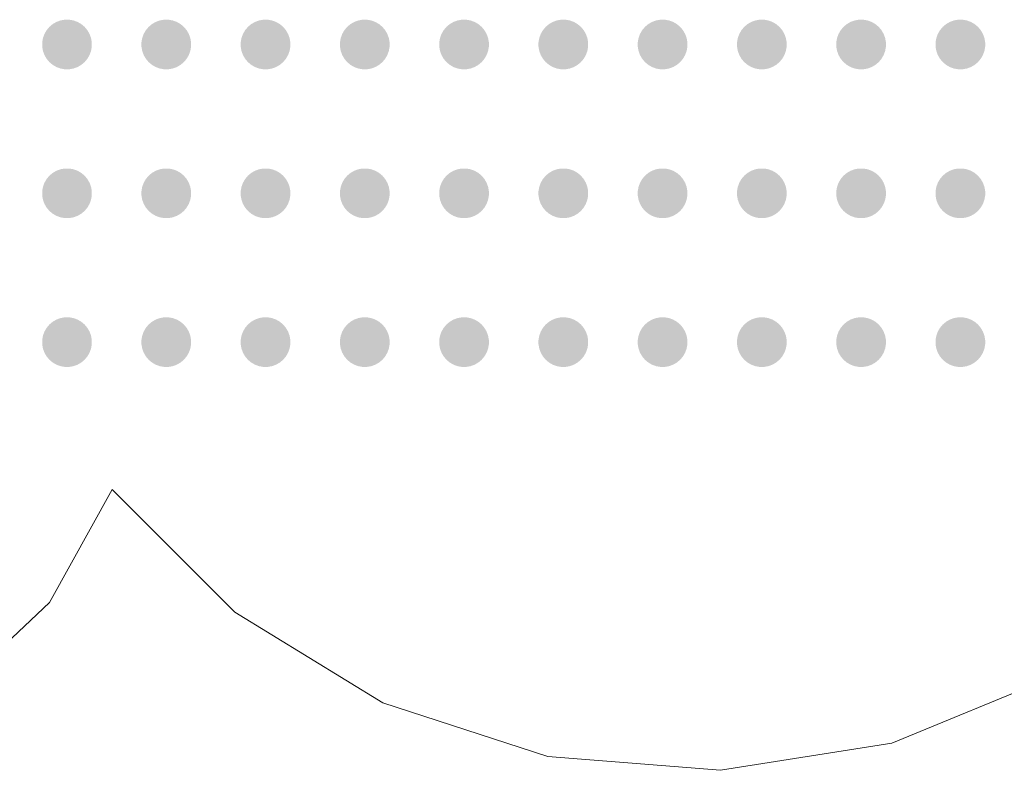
# Model space of a CAD drawing. Header units: millimetres. Extents: x -469965 to -394737, y -22321 to 14469.
# Tile 12 of 256: x -468280 to -467586, y 2276 to 2806. Entities that reach past the tile are written whole.
import ezdxf

# ---------------------------------------------------------------- set-up
doc = ezdxf.new("R2010")
doc.units = ezdxf.units.MM
doc.header["$MEASUREMENT"] = 0
doc.layers.add('Drawing & Figure', color=7, linetype='Continuous')
doc.layers.add('Drawing & Figure_Pen_No__85', color=7, linetype='Continuous', lineweight=20, true_color=0x80c2ff)

msp = doc.modelspace()

# ---------------------------------------------------------------- hatches: boundary and pattern name
at = {"layer": 'Drawing & Figure', "linetype": 'Continuous', "lineweight": 0, "true_color": 0x00bfff}
for points in [[(-468261.51, 2778.16), (-468259.54, 2775.81), (-468257.19, 2773.85), (-468254.54, 2772.31), (-468251.66, 2771.27), (-468248.65, 2770.74), (-468245.59, 2770.74), (-468242.57, 2771.27), (-468239.69, 2772.31), (-468237.04, 2773.85), (-468234.69, 2775.81), (-468232.73, 2778.16), (-468231.2, 2780.81), (-468230.15, 2783.69), (-468229.62, 2786.7), (-468229.62, 2788.24), (-468229.62, 2789.77), (-468230.15, 2792.78), (-468231.2, 2795.66), (-468232.73, 2798.31), (-468234.69, 2800.66), (-468237.04, 2802.63), (-468239.69, 2804.16), (-468242.57, 2805.2), (-468245.59, 2805.74), (-468248.65, 2805.74), (-468251.66, 2805.2), (-468254.54, 2804.16), (-468257.19, 2802.63), (-468259.54, 2800.66), (-468261.51, 2798.31), (-468263.04, 2795.66), (-468264.08, 2792.78), (-468264.62, 2789.77), (-468264.62, 2788.24), (-468264.62, 2786.7), (-468264.08, 2783.69), (-468263.04, 2780.81)], [(-468191.51, 2778.16), (-468189.54, 2775.81), (-468187.19, 2773.85), (-468184.54, 2772.31), (-468181.66, 2771.27), (-468178.65, 2770.74), (-468175.59, 2770.74), (-468172.57, 2771.27), (-468169.69, 2772.31), (-468167.04, 2773.85), (-468164.69, 2775.81), (-468162.73, 2778.16), (-468161.2, 2780.81), (-468160.15, 2783.69), (-468159.62, 2786.7), (-468159.62, 2788.24), (-468159.62, 2789.77), (-468160.15, 2792.78), (-468161.2, 2795.66), (-468162.73, 2798.31), (-468164.69, 2800.66), (-468167.04, 2802.63), (-468169.69, 2804.16), (-468172.57, 2805.2), (-468175.59, 2805.74), (-468178.65, 2805.74), (-468181.66, 2805.2), (-468184.54, 2804.16), (-468187.19, 2802.63), (-468189.54, 2800.66), (-468191.51, 2798.31), (-468193.04, 2795.66), (-468194.08, 2792.78), (-468194.62, 2789.77), (-468194.62, 2788.24), (-468194.62, 2786.7), (-468194.08, 2783.69), (-468193.04, 2780.81)], [(-468121.51, 2778.16), (-468119.54, 2775.81), (-468117.19, 2773.85), (-468114.54, 2772.31), (-468111.66, 2771.27), (-468108.65, 2770.74), (-468105.59, 2770.74), (-468102.57, 2771.27), (-468099.69, 2772.31), (-468097.04, 2773.85), (-468094.69, 2775.81), (-468092.73, 2778.16), (-468091.2, 2780.81), (-468090.15, 2783.69), (-468089.62, 2786.7), (-468089.62, 2788.24), (-468089.62, 2789.77), (-468090.15, 2792.78), (-468091.2, 2795.66), (-468092.73, 2798.31), (-468094.69, 2800.66), (-468097.04, 2802.63), (-468099.69, 2804.16), (-468102.57, 2805.2), (-468105.59, 2805.74), (-468108.65, 2805.74), (-468111.66, 2805.2), (-468114.54, 2804.16), (-468117.19, 2802.63), (-468119.54, 2800.66), (-468121.51, 2798.31), (-468123.04, 2795.66), (-468124.08, 2792.78), (-468124.62, 2789.77), (-468124.62, 2788.24), (-468124.62, 2786.7), (-468124.08, 2783.69), (-468123.04, 2780.81)], [(-468051.51, 2778.16), (-468049.54, 2775.81), (-468047.19, 2773.85), (-468044.54, 2772.31), (-468041.66, 2771.27), (-468038.65, 2770.74), (-468035.59, 2770.74), (-468032.57, 2771.27), (-468029.69, 2772.31), (-468027.04, 2773.85), (-468024.69, 2775.81), (-468022.73, 2778.16), (-468021.2, 2780.81), (-468020.15, 2783.69), (-468019.62, 2786.7), (-468019.62, 2788.24), (-468019.62, 2789.77), (-468020.15, 2792.78), (-468021.2, 2795.66), (-468022.73, 2798.31), (-468024.69, 2800.66), (-468027.04, 2802.63), (-468029.69, 2804.16), (-468032.57, 2805.2), (-468035.59, 2805.74), (-468038.65, 2805.74), (-468041.66, 2805.2), (-468044.54, 2804.16), (-468047.19, 2802.63), (-468049.54, 2800.66), (-468051.51, 2798.31), (-468053.04, 2795.66), (-468054.08, 2792.78), (-468054.62, 2789.77), (-468054.62, 2788.24), (-468054.62, 2786.7), (-468054.08, 2783.69), (-468053.04, 2780.81)], [(-467981.51, 2778.16), (-467979.54, 2775.81), (-467977.19, 2773.85), (-467974.54, 2772.31), (-467971.66, 2771.27), (-467968.65, 2770.74), (-467965.59, 2770.74), (-467962.57, 2771.27), (-467959.69, 2772.31), (-467957.04, 2773.85), (-467954.69, 2775.81), (-467952.73, 2778.16), (-467951.2, 2780.81), (-467950.15, 2783.69), (-467949.62, 2786.7), (-467949.62, 2788.24), (-467949.62, 2789.77), (-467950.15, 2792.78), (-467951.2, 2795.66), (-467952.73, 2798.31), (-467954.69, 2800.66), (-467957.04, 2802.63), (-467959.69, 2804.16), (-467962.57, 2805.2), (-467965.59, 2805.74), (-467968.65, 2805.74), (-467971.66, 2805.2), (-467974.54, 2804.16), (-467977.19, 2802.63), (-467979.54, 2800.66), (-467981.51, 2798.31), (-467983.04, 2795.66), (-467984.08, 2792.78), (-467984.62, 2789.77), (-467984.62, 2788.24), (-467984.62, 2786.7), (-467984.08, 2783.69), (-467983.04, 2780.81)], [(-467911.51, 2778.16), (-467909.54, 2775.81), (-467907.19, 2773.85), (-467904.54, 2772.31), (-467901.66, 2771.27), (-467898.65, 2770.74), (-467895.59, 2770.74), (-467892.57, 2771.27), (-467889.69, 2772.31), (-467887.04, 2773.85), (-467884.69, 2775.81), (-467882.73, 2778.16), (-467881.2, 2780.81), (-467880.15, 2783.69), (-467879.62, 2786.7), (-467879.62, 2788.24), (-467879.62, 2789.77), (-467880.15, 2792.78), (-467881.2, 2795.66), (-467882.73, 2798.31), (-467884.69, 2800.66), (-467887.04, 2802.63), (-467889.69, 2804.16), (-467892.57, 2805.2), (-467895.59, 2805.74), (-467898.65, 2805.74), (-467901.66, 2805.2), (-467904.54, 2804.16), (-467907.19, 2802.63), (-467909.54, 2800.66), (-467911.51, 2798.31), (-467913.04, 2795.66), (-467914.08, 2792.78), (-467914.62, 2789.77), (-467914.62, 2788.24), (-467914.62, 2786.7), (-467914.08, 2783.69), (-467913.04, 2780.81)], [(-467841.51, 2778.16), (-467839.54, 2775.81), (-467837.19, 2773.85), (-467834.54, 2772.31), (-467831.66, 2771.27), (-467828.65, 2770.74), (-467825.59, 2770.74), (-467822.57, 2771.27), (-467819.69, 2772.31), (-467817.04, 2773.85), (-467814.69, 2775.81), (-467812.73, 2778.16), (-467811.2, 2780.81), (-467810.15, 2783.69), (-467809.62, 2786.7), (-467809.62, 2788.24), (-467809.62, 2789.77), (-467810.15, 2792.78), (-467811.2, 2795.66), (-467812.73, 2798.31), (-467814.69, 2800.66), (-467817.04, 2802.63), (-467819.69, 2804.16), (-467822.57, 2805.2), (-467825.59, 2805.74), (-467828.65, 2805.74), (-467831.66, 2805.2), (-467834.54, 2804.16), (-467837.19, 2802.63), (-467839.54, 2800.66), (-467841.51, 2798.31), (-467843.04, 2795.66), (-467844.08, 2792.78), (-467844.62, 2789.77), (-467844.62, 2788.24), (-467844.62, 2786.7), (-467844.08, 2783.69), (-467843.04, 2780.81)], [(-467771.51, 2778.16), (-467769.54, 2775.81), (-467767.19, 2773.85), (-467764.54, 2772.31), (-467761.66, 2771.27), (-467758.65, 2770.74), (-467755.59, 2770.74), (-467752.57, 2771.27), (-467749.69, 2772.31), (-467747.04, 2773.85), (-467744.69, 2775.81), (-467742.73, 2778.16), (-467741.2, 2780.81), (-467740.15, 2783.69), (-467739.62, 2786.7), (-467739.62, 2788.24), (-467739.62, 2789.77), (-467740.15, 2792.78), (-467741.2, 2795.66), (-467742.73, 2798.31), (-467744.69, 2800.66), (-467747.04, 2802.63), (-467749.69, 2804.16), (-467752.57, 2805.2), (-467755.59, 2805.74), (-467758.65, 2805.74), (-467761.66, 2805.2), (-467764.54, 2804.16), (-467767.19, 2802.63), (-467769.54, 2800.66), (-467771.51, 2798.31), (-467773.04, 2795.66), (-467774.08, 2792.78), (-467774.62, 2789.77), (-467774.62, 2788.24), (-467774.62, 2786.7), (-467774.08, 2783.69), (-467773.04, 2780.81)], [(-467701.51, 2778.16), (-467699.54, 2775.81), (-467697.19, 2773.85), (-467694.54, 2772.31), (-467691.66, 2771.27), (-467688.65, 2770.74), (-467685.59, 2770.74), (-467682.57, 2771.27), (-467679.69, 2772.31), (-467677.04, 2773.85), (-467674.69, 2775.81), (-467672.73, 2778.16), (-467671.2, 2780.81), (-467670.15, 2783.69), (-467669.62, 2786.7), (-467669.62, 2788.24), (-467669.62, 2789.77), (-467670.15, 2792.78), (-467671.2, 2795.66), (-467672.73, 2798.31), (-467674.69, 2800.66), (-467677.04, 2802.63), (-467679.69, 2804.16), (-467682.57, 2805.2), (-467685.59, 2805.74), (-467688.65, 2805.74), (-467691.66, 2805.2), (-467694.54, 2804.16), (-467697.19, 2802.63), (-467699.54, 2800.66), (-467701.51, 2798.31), (-467703.04, 2795.66), (-467704.08, 2792.78), (-467704.62, 2789.77), (-467704.62, 2788.24), (-467704.62, 2786.7), (-467704.08, 2783.69), (-467703.04, 2780.81)], [(-467631.51, 2778.16), (-467629.54, 2775.81), (-467627.19, 2773.85), (-467624.54, 2772.31), (-467621.66, 2771.27), (-467618.65, 2770.74), (-467615.59, 2770.74), (-467612.57, 2771.27), (-467609.69, 2772.31), (-467607.04, 2773.85), (-467604.69, 2775.81), (-467602.73, 2778.16), (-467601.2, 2780.81), (-467600.15, 2783.69), (-467599.62, 2786.7), (-467599.62, 2788.24), (-467599.62, 2789.77), (-467600.15, 2792.78), (-467601.2, 2795.66), (-467602.73, 2798.31), (-467604.69, 2800.66), (-467607.04, 2802.63), (-467609.69, 2804.16), (-467612.57, 2805.2), (-467615.59, 2805.74), (-467618.65, 2805.74), (-467621.66, 2805.2), (-467624.54, 2804.16), (-467627.19, 2802.63), (-467629.54, 2800.66), (-467631.51, 2798.31), (-467633.04, 2795.66), (-467634.08, 2792.78), (-467634.62, 2789.77), (-467634.62, 2788.24), (-467634.62, 2786.7), (-467634.08, 2783.69), (-467633.04, 2780.81)], [(-468261.51, 2673.16), (-468259.54, 2670.81), (-468257.19, 2668.85), (-468254.54, 2667.31), (-468251.66, 2666.27), (-468248.65, 2665.74), (-468245.59, 2665.74), (-468242.57, 2666.27), (-468239.69, 2667.31), (-468237.04, 2668.85), (-468234.69, 2670.81), (-468232.73, 2673.16), (-468231.2, 2675.81), (-468230.15, 2678.69), (-468229.62, 2681.7), (-468229.62, 2683.24), (-468229.62, 2684.77), (-468230.15, 2687.78), (-468231.2, 2690.66), (-468232.73, 2693.31), (-468234.69, 2695.66), (-468237.04, 2697.63), (-468239.69, 2699.16), (-468242.57, 2700.2), (-468245.59, 2700.74), (-468248.65, 2700.74), (-468251.66, 2700.2), (-468254.54, 2699.16), (-468257.19, 2697.63), (-468259.54, 2695.66), (-468261.51, 2693.31), (-468263.04, 2690.66), (-468264.08, 2687.78), (-468264.62, 2684.77), (-468264.62, 2683.24), (-468264.62, 2681.7), (-468264.08, 2678.69), (-468263.04, 2675.81)], [(-468191.51, 2673.16), (-468189.54, 2670.81), (-468187.19, 2668.85), (-468184.54, 2667.31), (-468181.66, 2666.27), (-468178.65, 2665.74), (-468175.59, 2665.74), (-468172.57, 2666.27), (-468169.69, 2667.31), (-468167.04, 2668.85), (-468164.69, 2670.81), (-468162.73, 2673.16), (-468161.2, 2675.81), (-468160.15, 2678.69), (-468159.62, 2681.7), (-468159.62, 2683.24), (-468159.62, 2684.77), (-468160.15, 2687.78), (-468161.2, 2690.66), (-468162.73, 2693.31), (-468164.69, 2695.66), (-468167.04, 2697.63), (-468169.69, 2699.16), (-468172.57, 2700.2), (-468175.59, 2700.74), (-468178.65, 2700.74), (-468181.66, 2700.2), (-468184.54, 2699.16), (-468187.19, 2697.63), (-468189.54, 2695.66), (-468191.51, 2693.31), (-468193.04, 2690.66), (-468194.08, 2687.78), (-468194.62, 2684.77), (-468194.62, 2683.24), (-468194.62, 2681.7), (-468194.08, 2678.69), (-468193.04, 2675.81)], [(-468121.51, 2673.16), (-468119.54, 2670.81), (-468117.19, 2668.85), (-468114.54, 2667.31), (-468111.66, 2666.27), (-468108.65, 2665.74), (-468105.59, 2665.74), (-468102.57, 2666.27), (-468099.69, 2667.31), (-468097.04, 2668.85), (-468094.69, 2670.81), (-468092.73, 2673.16), (-468091.2, 2675.81), (-468090.15, 2678.69), (-468089.62, 2681.7), (-468089.62, 2683.24), (-468089.62, 2684.77), (-468090.15, 2687.78), (-468091.2, 2690.66), (-468092.73, 2693.31), (-468094.69, 2695.66), (-468097.04, 2697.63), (-468099.69, 2699.16), (-468102.57, 2700.2), (-468105.59, 2700.74), (-468108.65, 2700.74), (-468111.66, 2700.2), (-468114.54, 2699.16), (-468117.19, 2697.63), (-468119.54, 2695.66), (-468121.51, 2693.31), (-468123.04, 2690.66), (-468124.08, 2687.78), (-468124.62, 2684.77), (-468124.62, 2683.24), (-468124.62, 2681.7), (-468124.08, 2678.69), (-468123.04, 2675.81)], [(-468051.51, 2673.16), (-468049.54, 2670.81), (-468047.19, 2668.85), (-468044.54, 2667.31), (-468041.66, 2666.27), (-468038.65, 2665.74), (-468035.59, 2665.74), (-468032.57, 2666.27), (-468029.69, 2667.31), (-468027.04, 2668.85), (-468024.69, 2670.81), (-468022.73, 2673.16), (-468021.2, 2675.81), (-468020.15, 2678.69), (-468019.62, 2681.7), (-468019.62, 2683.24), (-468019.62, 2684.77), (-468020.15, 2687.78), (-468021.2, 2690.66), (-468022.73, 2693.31), (-468024.69, 2695.66), (-468027.04, 2697.63), (-468029.69, 2699.16), (-468032.57, 2700.2), (-468035.59, 2700.74), (-468038.65, 2700.74), (-468041.66, 2700.2), (-468044.54, 2699.16), (-468047.19, 2697.63), (-468049.54, 2695.66), (-468051.51, 2693.31), (-468053.04, 2690.66), (-468054.08, 2687.78), (-468054.62, 2684.77), (-468054.62, 2683.24), (-468054.62, 2681.7), (-468054.08, 2678.69), (-468053.04, 2675.81)], [(-467981.51, 2673.16), (-467979.54, 2670.81), (-467977.19, 2668.85), (-467974.54, 2667.31), (-467971.66, 2666.27), (-467968.65, 2665.74), (-467965.59, 2665.74), (-467962.57, 2666.27), (-467959.69, 2667.31), (-467957.04, 2668.85), (-467954.69, 2670.81), (-467952.73, 2673.16), (-467951.2, 2675.81), (-467950.15, 2678.69), (-467949.62, 2681.7), (-467949.62, 2683.24), (-467949.62, 2684.77), (-467950.15, 2687.78), (-467951.2, 2690.66), (-467952.73, 2693.31), (-467954.69, 2695.66), (-467957.04, 2697.63), (-467959.69, 2699.16), (-467962.57, 2700.2), (-467965.59, 2700.74), (-467968.65, 2700.74), (-467971.66, 2700.2), (-467974.54, 2699.16), (-467977.19, 2697.63), (-467979.54, 2695.66), (-467981.51, 2693.31), (-467983.04, 2690.66), (-467984.08, 2687.78), (-467984.62, 2684.77), (-467984.62, 2683.24), (-467984.62, 2681.7), (-467984.08, 2678.69), (-467983.04, 2675.81)], [(-467911.51, 2673.16), (-467909.54, 2670.81), (-467907.19, 2668.85), (-467904.54, 2667.31), (-467901.66, 2666.27), (-467898.65, 2665.74), (-467895.59, 2665.74), (-467892.57, 2666.27), (-467889.69, 2667.31), (-467887.04, 2668.85), (-467884.69, 2670.81), (-467882.73, 2673.16), (-467881.2, 2675.81), (-467880.15, 2678.69), (-467879.62, 2681.7), (-467879.62, 2683.24), (-467879.62, 2684.77), (-467880.15, 2687.78), (-467881.2, 2690.66), (-467882.73, 2693.31), (-467884.69, 2695.66), (-467887.04, 2697.63), (-467889.69, 2699.16), (-467892.57, 2700.2), (-467895.59, 2700.74), (-467898.65, 2700.74), (-467901.66, 2700.2), (-467904.54, 2699.16), (-467907.19, 2697.63), (-467909.54, 2695.66), (-467911.51, 2693.31), (-467913.04, 2690.66), (-467914.08, 2687.78), (-467914.62, 2684.77), (-467914.62, 2683.24), (-467914.62, 2681.7), (-467914.08, 2678.69), (-467913.04, 2675.81)], [(-467841.51, 2673.16), (-467839.54, 2670.81), (-467837.19, 2668.85), (-467834.54, 2667.31), (-467831.66, 2666.27), (-467828.65, 2665.74), (-467825.59, 2665.74), (-467822.57, 2666.27), (-467819.69, 2667.31), (-467817.04, 2668.85), (-467814.69, 2670.81), (-467812.73, 2673.16), (-467811.2, 2675.81), (-467810.15, 2678.69), (-467809.62, 2681.7), (-467809.62, 2683.24), (-467809.62, 2684.77), (-467810.15, 2687.78), (-467811.2, 2690.66), (-467812.73, 2693.31), (-467814.69, 2695.66), (-467817.04, 2697.63), (-467819.69, 2699.16), (-467822.57, 2700.2), (-467825.59, 2700.74), (-467828.65, 2700.74), (-467831.66, 2700.2), (-467834.54, 2699.16), (-467837.19, 2697.63), (-467839.54, 2695.66), (-467841.51, 2693.31), (-467843.04, 2690.66), (-467844.08, 2687.78), (-467844.62, 2684.77), (-467844.62, 2683.24), (-467844.62, 2681.7), (-467844.08, 2678.69), (-467843.04, 2675.81)], [(-467771.51, 2673.16), (-467769.54, 2670.81), (-467767.19, 2668.85), (-467764.54, 2667.31), (-467761.66, 2666.27), (-467758.65, 2665.74), (-467755.59, 2665.74), (-467752.57, 2666.27), (-467749.69, 2667.31), (-467747.04, 2668.85), (-467744.69, 2670.81), (-467742.73, 2673.16), (-467741.2, 2675.81), (-467740.15, 2678.69), (-467739.62, 2681.7), (-467739.62, 2683.24), (-467739.62, 2684.77), (-467740.15, 2687.78), (-467741.2, 2690.66), (-467742.73, 2693.31), (-467744.69, 2695.66), (-467747.04, 2697.63), (-467749.69, 2699.16), (-467752.57, 2700.2), (-467755.59, 2700.74), (-467758.65, 2700.74), (-467761.66, 2700.2), (-467764.54, 2699.16), (-467767.19, 2697.63), (-467769.54, 2695.66), (-467771.51, 2693.31), (-467773.04, 2690.66), (-467774.08, 2687.78), (-467774.62, 2684.77), (-467774.62, 2683.24), (-467774.62, 2681.7), (-467774.08, 2678.69), (-467773.04, 2675.81)], [(-467701.51, 2673.16), (-467699.54, 2670.81), (-467697.19, 2668.85), (-467694.54, 2667.31), (-467691.66, 2666.27), (-467688.65, 2665.74), (-467685.59, 2665.74), (-467682.57, 2666.27), (-467679.69, 2667.31), (-467677.04, 2668.85), (-467674.69, 2670.81), (-467672.73, 2673.16), (-467671.2, 2675.81), (-467670.15, 2678.69), (-467669.62, 2681.7), (-467669.62, 2683.24), (-467669.62, 2684.77), (-467670.15, 2687.78), (-467671.2, 2690.66), (-467672.73, 2693.31), (-467674.69, 2695.66), (-467677.04, 2697.63), (-467679.69, 2699.16), (-467682.57, 2700.2), (-467685.59, 2700.74), (-467688.65, 2700.74), (-467691.66, 2700.2), (-467694.54, 2699.16), (-467697.19, 2697.63), (-467699.54, 2695.66), (-467701.51, 2693.31), (-467703.04, 2690.66), (-467704.08, 2687.78), (-467704.62, 2684.77), (-467704.62, 2683.24), (-467704.62, 2681.7), (-467704.08, 2678.69), (-467703.04, 2675.81)], [(-467631.51, 2673.16), (-467629.54, 2670.81), (-467627.19, 2668.85), (-467624.54, 2667.31), (-467621.66, 2666.27), (-467618.65, 2665.74), (-467615.59, 2665.74), (-467612.57, 2666.27), (-467609.69, 2667.31), (-467607.04, 2668.85), (-467604.69, 2670.81), (-467602.73, 2673.16), (-467601.2, 2675.81), (-467600.15, 2678.69), (-467599.62, 2681.7), (-467599.62, 2683.24), (-467599.62, 2684.77), (-467600.15, 2687.78), (-467601.2, 2690.66), (-467602.73, 2693.31), (-467604.69, 2695.66), (-467607.04, 2697.63), (-467609.69, 2699.16), (-467612.57, 2700.2), (-467615.59, 2700.74), (-467618.65, 2700.74), (-467621.66, 2700.2), (-467624.54, 2699.16), (-467627.19, 2697.63), (-467629.54, 2695.66), (-467631.51, 2693.31), (-467633.04, 2690.66), (-467634.08, 2687.78), (-467634.62, 2684.77), (-467634.62, 2683.24), (-467634.62, 2681.7), (-467634.08, 2678.69), (-467633.04, 2675.81)], [(-468261.51, 2568.16), (-468259.54, 2565.81), (-468257.19, 2563.85), (-468254.54, 2562.31), (-468251.66, 2561.27), (-468248.65, 2560.74), (-468245.59, 2560.74), (-468242.57, 2561.27), (-468239.69, 2562.31), (-468237.04, 2563.85), (-468234.69, 2565.81), (-468232.73, 2568.16), (-468231.2, 2570.81), (-468230.15, 2573.69), (-468229.62, 2576.7), (-468229.62, 2578.24), (-468229.62, 2579.77), (-468230.15, 2582.78), (-468231.2, 2585.66), (-468232.73, 2588.31), (-468234.69, 2590.66), (-468237.04, 2592.63), (-468239.69, 2594.16), (-468242.57, 2595.2), (-468245.59, 2595.74), (-468248.65, 2595.74), (-468251.66, 2595.2), (-468254.54, 2594.16), (-468257.19, 2592.63), (-468259.54, 2590.66), (-468261.51, 2588.31), (-468263.04, 2585.66), (-468264.08, 2582.78), (-468264.62, 2579.77), (-468264.62, 2578.24), (-468264.62, 2576.7), (-468264.08, 2573.69), (-468263.04, 2570.81)], [(-468191.51, 2568.16), (-468189.54, 2565.81), (-468187.19, 2563.85), (-468184.54, 2562.31), (-468181.66, 2561.27), (-468178.65, 2560.74), (-468175.59, 2560.74), (-468172.57, 2561.27), (-468169.69, 2562.31), (-468167.04, 2563.85), (-468164.69, 2565.81), (-468162.73, 2568.16), (-468161.2, 2570.81), (-468160.15, 2573.69), (-468159.62, 2576.7), (-468159.62, 2578.24), (-468159.62, 2579.77), (-468160.15, 2582.78), (-468161.2, 2585.66), (-468162.73, 2588.31), (-468164.69, 2590.66), (-468167.04, 2592.63), (-468169.69, 2594.16), (-468172.57, 2595.2), (-468175.59, 2595.74), (-468178.65, 2595.74), (-468181.66, 2595.2), (-468184.54, 2594.16), (-468187.19, 2592.63), (-468189.54, 2590.66), (-468191.51, 2588.31), (-468193.04, 2585.66), (-468194.08, 2582.78), (-468194.62, 2579.77), (-468194.62, 2578.24), (-468194.62, 2576.7), (-468194.08, 2573.69), (-468193.04, 2570.81)], [(-468121.51, 2568.16), (-468119.54, 2565.81), (-468117.19, 2563.85), (-468114.54, 2562.31), (-468111.66, 2561.27), (-468108.65, 2560.74), (-468105.59, 2560.74), (-468102.57, 2561.27), (-468099.69, 2562.31), (-468097.04, 2563.85), (-468094.69, 2565.81), (-468092.73, 2568.16), (-468091.2, 2570.81), (-468090.15, 2573.69), (-468089.62, 2576.7), (-468089.62, 2578.24), (-468089.62, 2579.77), (-468090.15, 2582.78), (-468091.2, 2585.66), (-468092.73, 2588.31), (-468094.69, 2590.66), (-468097.04, 2592.63), (-468099.69, 2594.16), (-468102.57, 2595.2), (-468105.59, 2595.74), (-468108.65, 2595.74), (-468111.66, 2595.2), (-468114.54, 2594.16), (-468117.19, 2592.63), (-468119.54, 2590.66), (-468121.51, 2588.31), (-468123.04, 2585.66), (-468124.08, 2582.78), (-468124.62, 2579.77), (-468124.62, 2578.24), (-468124.62, 2576.7), (-468124.08, 2573.69), (-468123.04, 2570.81)], [(-468051.51, 2568.16), (-468049.54, 2565.81), (-468047.19, 2563.85), (-468044.54, 2562.31), (-468041.66, 2561.27), (-468038.65, 2560.74), (-468035.59, 2560.74), (-468032.57, 2561.27), (-468029.69, 2562.31), (-468027.04, 2563.85), (-468024.69, 2565.81), (-468022.73, 2568.16), (-468021.2, 2570.81), (-468020.15, 2573.69), (-468019.62, 2576.7), (-468019.62, 2578.24), (-468019.62, 2579.77), (-468020.15, 2582.78), (-468021.2, 2585.66), (-468022.73, 2588.31), (-468024.69, 2590.66), (-468027.04, 2592.63), (-468029.69, 2594.16), (-468032.57, 2595.2), (-468035.59, 2595.74), (-468038.65, 2595.74), (-468041.66, 2595.2), (-468044.54, 2594.16), (-468047.19, 2592.63), (-468049.54, 2590.66), (-468051.51, 2588.31), (-468053.04, 2585.66), (-468054.08, 2582.78), (-468054.62, 2579.77), (-468054.62, 2578.24), (-468054.62, 2576.7), (-468054.08, 2573.69), (-468053.04, 2570.81)], [(-467981.51, 2568.16), (-467979.54, 2565.81), (-467977.19, 2563.85), (-467974.54, 2562.31), (-467971.66, 2561.27), (-467968.65, 2560.74), (-467965.59, 2560.74), (-467962.57, 2561.27), (-467959.69, 2562.31), (-467957.04, 2563.85), (-467954.69, 2565.81), (-467952.73, 2568.16), (-467951.2, 2570.81), (-467950.15, 2573.69), (-467949.62, 2576.7), (-467949.62, 2578.24), (-467949.62, 2579.77), (-467950.15, 2582.78), (-467951.2, 2585.66), (-467952.73, 2588.31), (-467954.69, 2590.66), (-467957.04, 2592.63), (-467959.69, 2594.16), (-467962.57, 2595.2), (-467965.59, 2595.74), (-467968.65, 2595.74), (-467971.66, 2595.2), (-467974.54, 2594.16), (-467977.19, 2592.63), (-467979.54, 2590.66), (-467981.51, 2588.31), (-467983.04, 2585.66), (-467984.08, 2582.78), (-467984.62, 2579.77), (-467984.62, 2578.24), (-467984.62, 2576.7), (-467984.08, 2573.69), (-467983.04, 2570.81)], [(-467911.51, 2568.16), (-467909.54, 2565.81), (-467907.19, 2563.85), (-467904.54, 2562.31), (-467901.66, 2561.27), (-467898.65, 2560.74), (-467895.59, 2560.74), (-467892.57, 2561.27), (-467889.69, 2562.31), (-467887.04, 2563.85), (-467884.69, 2565.81), (-467882.73, 2568.16), (-467881.2, 2570.81), (-467880.15, 2573.69), (-467879.62, 2576.7), (-467879.62, 2578.24), (-467879.62, 2579.77), (-467880.15, 2582.78), (-467881.2, 2585.66), (-467882.73, 2588.31), (-467884.69, 2590.66), (-467887.04, 2592.63), (-467889.69, 2594.16), (-467892.57, 2595.2), (-467895.59, 2595.74), (-467898.65, 2595.74), (-467901.66, 2595.2), (-467904.54, 2594.16), (-467907.19, 2592.63), (-467909.54, 2590.66), (-467911.51, 2588.31), (-467913.04, 2585.66), (-467914.08, 2582.78), (-467914.62, 2579.77), (-467914.62, 2578.24), (-467914.62, 2576.7), (-467914.08, 2573.69), (-467913.04, 2570.81)], [(-467841.51, 2568.16), (-467839.54, 2565.81), (-467837.19, 2563.85), (-467834.54, 2562.31), (-467831.66, 2561.27), (-467828.65, 2560.74), (-467825.59, 2560.74), (-467822.57, 2561.27), (-467819.69, 2562.31), (-467817.04, 2563.85), (-467814.69, 2565.81), (-467812.73, 2568.16), (-467811.2, 2570.81), (-467810.15, 2573.69), (-467809.62, 2576.7), (-467809.62, 2578.24), (-467809.62, 2579.77), (-467810.15, 2582.78), (-467811.2, 2585.66), (-467812.73, 2588.31), (-467814.69, 2590.66), (-467817.04, 2592.63), (-467819.69, 2594.16), (-467822.57, 2595.2), (-467825.59, 2595.74), (-467828.65, 2595.74), (-467831.66, 2595.2), (-467834.54, 2594.16), (-467837.19, 2592.63), (-467839.54, 2590.66), (-467841.51, 2588.31), (-467843.04, 2585.66), (-467844.08, 2582.78), (-467844.62, 2579.77), (-467844.62, 2578.24), (-467844.62, 2576.7), (-467844.08, 2573.69), (-467843.04, 2570.81)], [(-467771.51, 2568.16), (-467769.54, 2565.81), (-467767.19, 2563.85), (-467764.54, 2562.31), (-467761.66, 2561.27), (-467758.65, 2560.74), (-467755.59, 2560.74), (-467752.57, 2561.27), (-467749.69, 2562.31), (-467747.04, 2563.85), (-467744.69, 2565.81), (-467742.73, 2568.16), (-467741.2, 2570.81), (-467740.15, 2573.69), (-467739.62, 2576.7), (-467739.62, 2578.24), (-467739.62, 2579.77), (-467740.15, 2582.78), (-467741.2, 2585.66), (-467742.73, 2588.31), (-467744.69, 2590.66), (-467747.04, 2592.63), (-467749.69, 2594.16), (-467752.57, 2595.2), (-467755.59, 2595.74), (-467758.65, 2595.74), (-467761.66, 2595.2), (-467764.54, 2594.16), (-467767.19, 2592.63), (-467769.54, 2590.66), (-467771.51, 2588.31), (-467773.04, 2585.66), (-467774.08, 2582.78), (-467774.62, 2579.77), (-467774.62, 2578.24), (-467774.62, 2576.7), (-467774.08, 2573.69), (-467773.04, 2570.81)], [(-467701.51, 2568.16), (-467699.54, 2565.81), (-467697.19, 2563.85), (-467694.54, 2562.31), (-467691.66, 2561.27), (-467688.65, 2560.74), (-467685.59, 2560.74), (-467682.57, 2561.27), (-467679.69, 2562.31), (-467677.04, 2563.85), (-467674.69, 2565.81), (-467672.73, 2568.16), (-467671.2, 2570.81), (-467670.15, 2573.69), (-467669.62, 2576.7), (-467669.62, 2578.24), (-467669.62, 2579.77), (-467670.15, 2582.78), (-467671.2, 2585.66), (-467672.73, 2588.31), (-467674.69, 2590.66), (-467677.04, 2592.63), (-467679.69, 2594.16), (-467682.57, 2595.2), (-467685.59, 2595.74), (-467688.65, 2595.74), (-467691.66, 2595.2), (-467694.54, 2594.16), (-467697.19, 2592.63), (-467699.54, 2590.66), (-467701.51, 2588.31), (-467703.04, 2585.66), (-467704.08, 2582.78), (-467704.62, 2579.77), (-467704.62, 2578.24), (-467704.62, 2576.7), (-467704.08, 2573.69), (-467703.04, 2570.81)], [(-467631.51, 2568.16), (-467629.54, 2565.81), (-467627.19, 2563.85), (-467624.54, 2562.31), (-467621.66, 2561.27), (-467618.65, 2560.74), (-467615.59, 2560.74), (-467612.57, 2561.27), (-467609.69, 2562.31), (-467607.04, 2563.85), (-467604.69, 2565.81), (-467602.73, 2568.16), (-467601.2, 2570.81), (-467600.15, 2573.69), (-467599.62, 2576.7), (-467599.62, 2578.24), (-467599.62, 2579.77), (-467600.15, 2582.78), (-467601.2, 2585.66), (-467602.73, 2588.31), (-467604.69, 2590.66), (-467607.04, 2592.63), (-467609.69, 2594.16), (-467612.57, 2595.2), (-467615.59, 2595.74), (-467618.65, 2595.74), (-467621.66, 2595.2), (-467624.54, 2594.16), (-467627.19, 2592.63), (-467629.54, 2590.66), (-467631.51, 2588.31), (-467633.04, 2585.66), (-467634.08, 2582.78), (-467634.62, 2579.77), (-467634.62, 2578.24), (-467634.62, 2576.7), (-467634.08, 2573.69), (-467633.04, 2570.81)]]:
    msp.add_hatch(color=140, dxfattribs=at).paths.add_polyline_path(points)

# ---------------------------------------------------------------- linework, layer by layer
at = {"layer": 'Drawing & Figure_Pen_No__85', "color": 151, "linetype": 'Continuous', "lineweight": 20, "true_color": 0x80c2ff}
for points in [[(-468215.18, 2474.21), (-468259.51, 2394.56)], [(-468128.73, 2387.67), (-468215.18, 2474.21)], [(-468259.51, 2394.56), (-468325.7, 2331.87)], [(-468024.46, 2323.69), (-468128.73, 2387.67)], [(-467552.31, 2341.9), (-467665.37, 2295.18)], [(-467908.15, 2285.82), (-468024.46, 2323.69)], [(-467665.37, 2295.18), (-467786.2, 2276.13)], [(-467786.2, 2276.13), (-467908.15, 2285.82)]]:
    msp.add_lwpolyline(points, dxfattribs=at)

doc.saveas('drawing.dxf')
